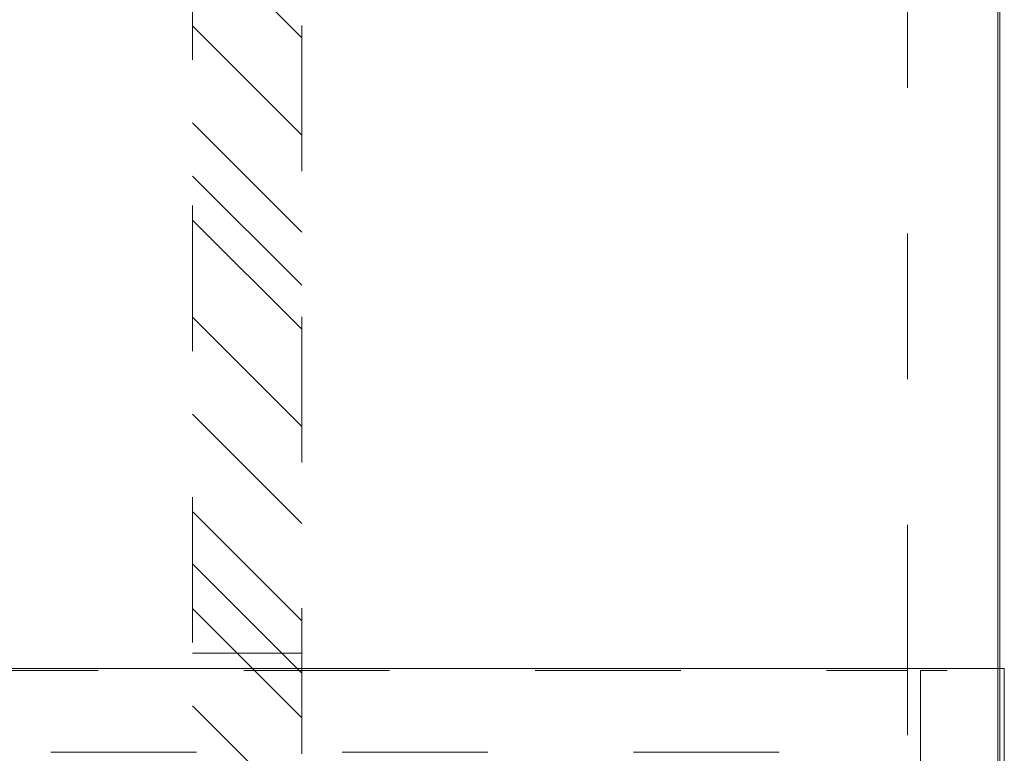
# Model space of a CAD drawing. Header units: inches. Extents: x -434 to -285, y -58 to 33.
# Tile 26 of 103: x -410.55 to -401.54, y -32.8 to -26.09. Entities that reach past the tile are written whole.
import ezdxf

# ---------------------------------------------------------------- set-up
doc = ezdxf.new("R2010")
doc.units = ezdxf.units.IN
doc.header["$LTSCALE"] = 32
doc.header["$MEASUREMENT"] = 0
doc.linetypes.add('Dash Style-1', pattern=[0.083328, 0.041656, -0.041672])
for name, color, linetype, lineweight in [('DashLine', 7, 'Dash Style-1', 13), ('DashLineFill', 7, 'Dash Style-1', 13), ('Drawing', 7, 'Continuous', 18), ('Metal-DeskStructure', 7, 'Continuous', 13), ('SolidLine', 7, 'Continuous', 15)]:
    doc.layers.add(name, color=color, linetype=linetype, lineweight=lineweight)

# ---------------------------------------------------------------- blocks, each defined once
blk = doc.blocks.new('1BRPT5-RightBeam (2D)')
at = {"layer": 'DashLineFill', "linetype": 'Continuous', "lineweight": 13}
h = blk.add_hatch(dxfattribs=at)
h.set_pattern_fill('Steel', color=253, style=0, pattern_type=2)
h.set_pattern_definition([(45, (0, 0), (-1.61302, 1.9357), []), (45, (-1.0608, 1.0608), (-0.472346, 0.416761), [])])
h.paths.add_polyline_path([(-1.8504, 0.5), (20.4724, 0.5), (20.4724, -0.5), (-1.8504, -0.5)])
at = {"layer": 'DashLineFill'}
blk.add_line((3.3858, 0.5), (3.3858, -0.5), dxfattribs=at)
at = {"layer": 'DashLineFill', "flags": 128}
blk.add_lwpolyline([(-1.8504, 0.5), (20.4724, 0.5), (20.4724, -0.5), (-1.8504, -0.5)], close=True, dxfattribs=at)
blk = doc.blocks.new('StructEnd-C (2D)')
at = {"layer": 'Metal-DeskStructure', "color": 7}
blk.add_blockref('1BRPT5-RightBeam (2D)', (0.0008, -8.1102), dxfattribs=at)
blk = doc.blocks.new('29D RUNOFF RETURN RIGHT (2D)')
at = {"layer": 'SolidLine', "color": 7, "rotation": 90}
blk.add_blockref('StructEnd-C (2D)', (-0.7322, -29.8327), dxfattribs=at)
at = {"layer": 'SolidLine', "flags": 128}
for points in [[(-14.7522, 32.8839), (14.2478, 32.8839), (14.2478, -33.0804), (-14.7522, -33.0804)], [(-14.7322, 32.8839), (14.2678, 32.8839), (14.2678, -33.1004), (-14.7322, -33.1004)]]:
    blk.add_lwpolyline(points, close=True, dxfattribs=at)
at = {"layer": 'SolidLine', "color": 7, "rotation": 90}
blk.add_blockref('StructEnd-C (2D)', (-0.7322, -29.8327), dxfattribs=at)
blk = doc.blocks.new('30W 7.5D LEG SURROUND (2D)')
at = {"layer": 'DashLine'}
blk.add_line((14.1339, -3.2884), (14.1339, 10.7864), dxfattribs=at)
at = {"layer": 'DashLine', "flags": 128}
for points in [[(0.0591, -3.2884), (14.1339, -3.2884), (14.1339, -4.0364), (0.0591, -4.0364)], [(15, -10.7844), (15, -3.2884), (14.252, -3.2884), (14.252, -9.9213), (15, -10.7844)]]:
    blk.add_lwpolyline(points, close=True, dxfattribs=at)
at = {"layer": 'DashLine'}
blk.add_arc((14.1339, -3.2884), 14.0748, 90, 180, dxfattribs=at)
at = {"layer": 'SolidLine', "flags": 128}
blk.add_lwpolyline([(-15.0197, -3.2687), (15.0197, -3.2687), (15.0197, -10.7844), (-15.0197, -10.7844)], close=True, dxfattribs=at)

msp = doc.modelspace()

# ---------------------------------------------------------------- block references
at = {"layer": 'Drawing', "color": 7}
msp.add_blockref('29D RUNOFF RETURN RIGHT (2D)', (-415.8466, -5.4429), dxfattribs=at)

# ---------------------------------------------------------------- next in the draw order: block references
msp.add_blockref('30W 7.5D LEG SURROUND (2D)', (-416.5591, -28.7589), dxfattribs=at)

doc.saveas('drawing.dxf')
